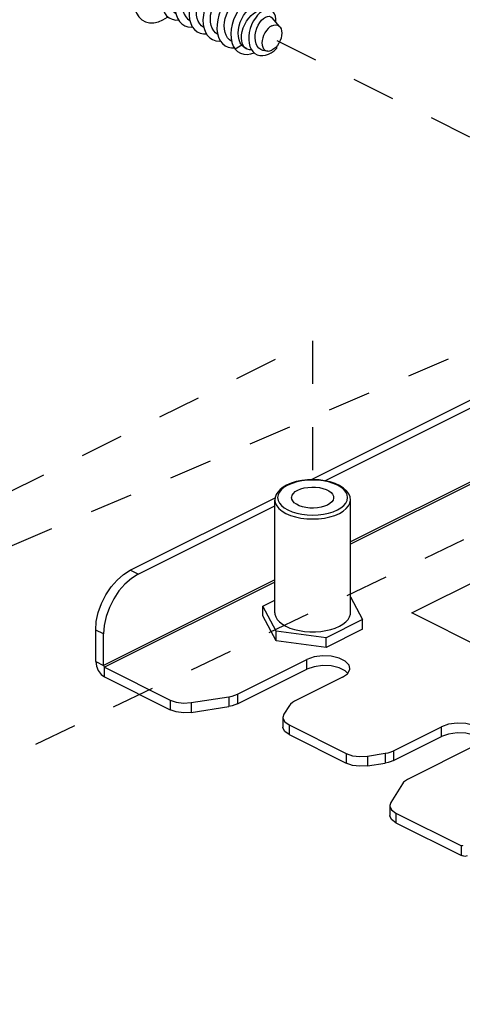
# Paper-space layout '005_EXP_CORICANT_PE_DRAWING_3_2' of a CAD drawing. Header units: millimetres. Extents: x 6 to 413, y 7 to 290.
# Tile 14 of 32: x 152 to 176, y 72 to 124. Entities that reach past the tile are written whole.
import ezdxf

# ---------------------------------------------------------------- set-up
doc = ezdxf.new("R2010")
doc.units = ezdxf.units.MM
doc.header["$LTSCALE"] = 23.1
doc.linetypes.add('DASHED', pattern=[0.2, 0.1, -0.1])
doc.layers.get('0').update_dxf_attribs({"linetype": 'CONTINUOUS'})
for name, color, linetype in [('124100000115A_M4_18T_L11__BL399', 7, 'CONTINUOUS'), ('BSO_M3X10P3_OD5P4_ZC_BL398', 7, 'CONTINUOUS'), ('FAN_TRAY_L_R_MP_BL383', 7, 'CONTINUOUS')]:
    doc.layers.add(name, color=color, linetype=linetype)

# ---------------------------------------------------------------- blocks, each defined once
blk = doc.blocks.new('FAN_TRAY_L_R_MP_BL383', base_point=(268.394, 135.435))
at = {"layer": 'FAN_TRAY_L_R_MP_BL383', "color": 3, "linetype": 'Continuous'}
for p, q in [((168.072, 99.568), (189.565, 110.315)), ((158.396, 94.73), (166.151, 98.608)), ((156.54, 89.84), (156.54, 91.529)), ((156.834, 89.153), (157.017, 89.017)), ((164.139, 87.577), (167.852, 89.433)), ((169.912, 89.343), (169.581, 89.509)), ((170.039, 89.207), (169.912, 89.343)), ((157.017, 89.017), (160.525, 87.263)), ((161.654, 87.124), (163.677, 87.438)), ((166.898, 85.933), (166.667, 86.101)), ((166.898, 85.933), (169.962, 84.401)), ((172.5, 84.55), (175.059, 85.83)), ((171.096, 84.262), (172.043, 84.412)), ((172.622, 81.214), (172.392, 81.381)), ((172.622, 81.214), (176.136, 79.458))]:
    blk.add_line(p, q, dxfattribs=at)
at = {"layer": 'FAN_TRAY_L_R_MP_BL383', "color": 7, "linetype": 'Continuous'}
for p, q in [((168.815, 99.516), (189.989, 110.103)), ((189.738, 106.015), (170.187, 96.24)), ((189.792, 105.924), (170.187, 96.122)), ((158.82, 94.518), (166.137, 98.177)), ((158.82, 94.518), (158.396, 94.73)), ((158.82, 94.518), (158.458, 94.294)), ((166.137, 94.215), (156.964, 89.628)), ((166.137, 94.097), (157.017, 89.537)), ((156.964, 91.317), (156.54, 91.529)), ((156.964, 89.628), (156.964, 91.317)), ((156.54, 89.84), (156.964, 89.628)), ((164.139, 88.097), (167.852, 89.953)), ((167.852, 89.433), (167.852, 89.953)), ((157.017, 89.537), (160.525, 87.783)), ((157.017, 89.017), (157.017, 89.537)), ((169.761, 88.998), (170.03, 89.19)), ((170.03, 89.19), (170.151, 89.417)), ((170.151, 89.417), (170.156, 89.475)), ((169.761, 88.998), (167.192, 87.714)), ((164.139, 88.097), (164.139, 87.577)), ((160.525, 87.783), (160.525, 87.263)), ((161.654, 87.643), (163.677, 87.957)), ((161.654, 87.643), (161.654, 87.124)), ((163.677, 87.957), (163.677, 87.438)), ((166.914, 87.485), (166.62, 87.02)), ((166.62, 87.02), (166.568, 86.85)), ((166.568, 86.85), (166.568, 86.331)), ((166.667, 86.62), (166.898, 86.453)), ((166.898, 86.453), (169.962, 84.92)), ((166.898, 86.453), (166.898, 85.933)), ((172.5, 85.07), (175.059, 86.349)), ((175.059, 85.83), (175.059, 86.349)), ((176.968, 85.395), (173.246, 83.534)), ((169.962, 84.92), (169.962, 84.401)), ((171.096, 84.782), (172.043, 84.931)), ((172.043, 84.931), (172.043, 84.412)), ((172.5, 85.07), (172.5, 84.55)), ((171.096, 84.782), (171.096, 84.262)), ((172.967, 83.303), (172.343, 82.299)), ((172.343, 82.299), (172.293, 82.131)), ((172.293, 82.132), (172.293, 81.612)), ((172.392, 81.901), (172.622, 81.734)), ((172.622, 81.734), (176.136, 79.977)), ((172.622, 81.734), (172.622, 81.214)), ((176.136, 79.977), (176.162, 79.991)), ((176.136, 79.458), (176.136, 79.977))]:
    blk.add_line(p, q, dxfattribs=at)
at = {"layer": 'FAN_TRAY_L_R_MP_BL383', "color": 4, "linetype": 'Continuous'}
for p, q in [((173.471, 92.447), (189.38, 100.402)), ((179.926, 89.219), (173.471, 92.447))]:
    blk.add_line(p, q, dxfattribs=at)
at = {"layer": 'FAN_TRAY_L_R_MP_BL383', "color": 3, "linetype": 'Continuous'}
for points in [[(156.54, 91.529), (156.575, 91.99), (156.681, 92.47), (156.853, 92.948), (157.083, 93.408), (157.365, 93.832), (157.686, 94.202), (158.034, 94.506), (158.396, 94.73)], [(156.54, 89.84), (156.576, 89.598), (156.68, 89.357), (156.834, 89.153)], [(169.581, 89.509), (169.156, 89.608), (168.689, 89.629), (168.236, 89.568), (167.852, 89.433)], [(164.139, 87.577), (164.001, 87.518), (163.846, 87.471), (163.677, 87.438)], [(161.654, 87.124), (161.252, 87.099), (160.858, 87.148), (160.525, 87.263)], [(166.667, 86.101), (166.57, 86.298), (166.568, 86.33)], [(176.788, 85.905), (176.363, 86.004), (175.896, 86.025), (175.443, 85.964), (175.059, 85.83)], [(171.096, 84.262), (170.693, 84.237), (170.297, 84.285), (169.962, 84.401)], [(172.5, 84.55), (172.363, 84.492), (172.209, 84.445), (172.043, 84.412)], [(172.392, 81.381), (172.295, 81.578), (172.293, 81.611)], [(176.438, 79.439), (176.318, 79.411), (176.136, 79.458)]]:
    blk.add_lwpolyline(points, dxfattribs=at)
at = {"layer": 'FAN_TRAY_L_R_MP_BL383', "color": 7, "linetype": 'Continuous'}
for points in [[(158.458, 94.294), (158.11, 93.99), (157.789, 93.62), (157.508, 93.196), (157.277, 92.736), (157.105, 92.258), (157, 91.778), (156.964, 91.317)], [(170.156, 89.475), (170.11, 89.65), (169.912, 89.863), (169.581, 90.029), (169.156, 90.128), (168.689, 90.148), (168.236, 90.087), (167.852, 89.953)], [(156.964, 89.628), (156.971, 89.592), (156.991, 89.559), (157.017, 89.537)], [(163.677, 87.957), (163.846, 87.991), (164.001, 88.038), (164.139, 88.097)], [(160.525, 87.783), (160.858, 87.668), (161.252, 87.619), (161.654, 87.643)], [(167.192, 87.714), (167.075, 87.645), (166.982, 87.569), (166.914, 87.485)], [(166.568, 86.85), (166.57, 86.818), (166.667, 86.62)], [(177.363, 85.872), (177.318, 86.047), (177.119, 86.259), (176.788, 86.425), (176.363, 86.524), (175.896, 86.545), (175.443, 86.484), (175.059, 86.349)], [(169.962, 84.92), (170.297, 84.805), (170.693, 84.757), (171.096, 84.782)], [(172.043, 84.931), (172.209, 84.965), (172.363, 85.012), (172.5, 85.07)], [(173.246, 83.534), (173.128, 83.464), (173.034, 83.387), (172.967, 83.303)], [(172.293, 82.131), (172.295, 82.097), (172.392, 81.901)], [(176.169, 79.975), (176.156, 79.972), (176.136, 79.977)], [(176.189, 80.016), (176.184, 79.993), (176.173, 79.978), (176.169, 79.975)]]:
    blk.add_lwpolyline(points, dxfattribs=at)
blk = doc.blocks.new('BSO_M3X10P3_OD5P4_ZC_BL398', base_point=(168.162, 95.079))
at = {"layer": 'BSO_M3X10P3_OD5P4_ZC_BL398', "color": 7, "linetype": 'Continuous'}
for p, q in [((167.015, 99.387), (166.769, 99.282)), ((166.137, 92.444), (166.137, 98.485)), ((170.187, 92.444), (170.187, 98.485)), ((170.187, 93.302), (170.839, 92.086)), ((165.485, 92.803), (166.137, 93.129)), ((166.202, 91.464), (165.485, 92.803)), ((165.485, 92.283), (165.485, 92.803)), ((166.202, 90.945), (165.485, 92.283)), ((170.839, 92.086), (168.879, 91.106)), ((169.376, 91.634), (169.594, 91.728)), ((170.839, 91.566), (170.839, 92.086)), ((168.879, 91.106), (166.202, 91.464)), ((166.202, 90.945), (166.202, 91.464)), ((170.839, 91.566), (168.879, 90.586)), ((168.879, 90.586), (166.202, 90.945)), ((168.879, 90.586), (168.879, 91.106))]:
    blk.add_line(p, q, dxfattribs=at)
for points in [[(166.769, 99.282), (166.58, 99.173), (166.42, 99.049), (166.294, 98.914), (166.206, 98.773), (166.154, 98.629), (166.137, 98.485)], [(166.836, 99.278), (166.645, 99.166), (166.491, 99.04), (166.379, 98.904), (166.31, 98.761), (166.287, 98.615), (166.31, 98.468), (166.379, 98.325), (166.491, 98.189), (166.645, 98.064), (166.836, 97.952), (167.06, 97.856), (167.311, 97.779), (167.583, 97.723), (167.869, 97.689), (168.162, 97.677), (168.456, 97.689), (168.742, 97.723), (169.013, 97.779), (169.264, 97.856), (169.488, 97.952)], [(169.488, 97.952), (169.679, 98.063), (169.832, 98.189), (169.945, 98.325), (170.014, 98.468), (170.037, 98.615), (170.014, 98.761), (169.945, 98.904), (169.833, 99.04), (169.679, 99.166), (169.488, 99.278), (169.264, 99.373), (169.013, 99.45), (168.741, 99.506), (168.455, 99.541), (168.162, 99.552), (167.868, 99.541), (167.582, 99.506), (167.31, 99.45), (167.06, 99.373), (166.836, 99.278)], [(170.187, 98.485), (170.164, 98.651), (170.095, 98.817), (169.976, 98.977), (169.81, 99.126), (169.603, 99.257), (169.362, 99.367), (169.094, 99.454), (168.805, 99.518), (168.503, 99.557), (168.193, 99.572), (167.882, 99.562), (167.578, 99.528), (167.287, 99.469), (167.015, 99.387)], [(167.366, 99.012), (167.526, 99.079), (167.708, 99.129), (167.904, 99.162), (168.11, 99.177), (168.317, 99.172), (168.52, 99.148), (168.709, 99.106), (168.881, 99.047), (169.027, 98.974), (169.145, 98.888), (169.229, 98.793), (169.276, 98.692), (169.287, 98.615)], [(167.037, 98.615), (167.038, 98.641), (167.067, 98.743), (167.133, 98.842), (167.234, 98.933), (167.366, 99.012)], [(168.957, 98.217), (168.798, 98.151), (168.616, 98.1), (168.42, 98.067), (168.214, 98.053), (168.007, 98.058), (167.804, 98.081), (167.615, 98.123), (167.443, 98.182), (167.296, 98.255), (167.179, 98.341), (167.095, 98.436), (167.048, 98.537), (167.037, 98.615)], [(169.287, 98.615), (169.286, 98.589), (169.257, 98.486), (169.191, 98.387), (169.09, 98.297), (168.957, 98.217)], [(166.137, 98.485), (166.162, 98.326), (166.236, 98.172), (166.358, 98.025), (166.524, 97.89), (166.73, 97.769), (166.972, 97.666), (167.243, 97.583), (167.536, 97.522), (167.845, 97.485), (168.162, 97.472), (168.479, 97.485), (168.788, 97.522), (169.081, 97.583), (169.352, 97.666), (169.594, 97.769)], [(169.594, 97.769), (169.8, 97.89), (169.966, 98.025), (170.088, 98.172), (170.162, 98.326), (170.187, 98.485)], [(166.137, 92.444), (166.142, 92.372), (166.183, 92.229), (166.265, 92.09), (166.385, 91.959), (166.541, 91.837), (166.73, 91.728), (166.948, 91.634), (167.192, 91.556), (167.454, 91.496), (167.732, 91.455), (168.018, 91.434), (168.306, 91.434), (168.592, 91.455), (168.87, 91.496), (169.132, 91.556), (169.376, 91.634)], [(169.594, 91.728), (169.783, 91.837), (169.939, 91.959), (170.059, 92.09), (170.141, 92.229), (170.182, 92.372), (170.187, 92.444)]]:
    blk.add_lwpolyline(points, dxfattribs=at)
blk = doc.blocks.new('124100000115A_M4_18T_L11__BL399', base_point=(162.534, 125.247))
at = {"layer": '124100000115A_M4_18T_L11__BL399', "color": 7, "linetype": 'Continuous'}
for p, q in [((161.479, 126.718), (161.639, 126.638)), ((161.734, 126.869), (161.737, 126.922)), ((162.227, 126.344), (162.388, 126.263)), ((162.975, 125.97), (163.134, 125.89)), ((163.274, 125.972), (163.112, 125.877)), ((163.432, 126.028), (163.274, 125.972)), ((163.277, 125.973), (163.274, 125.997)), ((163.722, 125.596), (163.884, 125.515)), ((163.942, 125.556), (163.78, 125.442)), ((164.47, 125.222), (164.63, 125.142)), ((165.218, 124.848), (165.552, 124.681)), ((161.57, 124.199), (161.629, 123.99)), ((166.407, 123.813), (165.985, 124.294)), ((164.371, 122.826), (164.013, 122.609)), ((164.579, 122.652), (164.636, 122.623)), ((164.898, 122.571), (164.8, 122.579)), ((165.753, 122.505), (165.604, 122.517)), ((166.23, 122.762), (166.229, 122.648))]:
    blk.add_line(p, q, dxfattribs=at)
for points in [[(161.737, 126.922), (161.717, 127.217), (161.659, 127.485), (161.564, 127.72), (161.433, 127.915), (161.271, 128.067), (161.081, 128.17), (160.868, 128.224), (160.638, 128.225), (160.395, 128.175), (160.146, 128.075), (159.897, 127.926), (159.654, 127.734), (159.424, 127.501), (159.211, 127.235), (159.021, 126.942), (158.859, 126.628), (158.728, 126.302), (158.633, 125.972), (158.575, 125.645), (158.555, 125.331)], [(161.722, 126.902), (161.639, 127.024), (161.532, 127.11), (161.404, 127.156), (161.261, 127.161), (161.106, 127.125), (160.945, 127.048), (160.784, 126.933), (160.627, 126.782), (160.48, 126.599), (160.348, 126.39), (160.236, 126.161), (160.147, 125.917), (160.084, 125.667), (160.05, 125.416)], [(159.81, 125.499), (159.825, 125.697), (159.87, 125.902), (159.944, 126.107), (160.043, 126.304), (160.163, 126.486), (160.301, 126.645), (160.45, 126.775), (160.605, 126.871), (160.761, 126.93), (160.784, 126.933)], [(161.057, 126.645), (160.94, 126.551), (160.827, 126.429), (160.722, 126.284), (160.629, 126.12), (160.552, 125.94), (160.493, 125.751), (160.455, 125.557), (160.44, 125.365), (160.449, 125.179), (160.482, 125.006), (160.538, 124.849), (160.618, 124.714), (160.718, 124.605), (160.836, 124.525)], [(161.775, 126.719), (161.614, 126.622), (161.454, 126.489), (161.301, 126.322), (161.161, 126.126), (161.038, 125.906), (160.937, 125.669), (160.86, 125.421), (160.811, 125.17), (160.792, 124.922), (160.805, 124.684)], [(161.057, 126.645), (161.175, 126.709), (161.288, 126.743), (161.393, 126.744), (161.479, 126.718)], [(161.781, 126.721), (161.777, 126.747), (161.722, 126.902)], [(162.528, 126.342), (162.501, 126.453), (162.432, 126.593), (162.337, 126.697), (162.219, 126.764), (162.083, 126.79), (161.934, 126.775), (161.775, 126.719)], [(161.805, 126.271), (161.689, 126.178), (161.576, 126.057), (161.47, 125.91), (161.376, 125.745), (161.3, 125.567), (161.241, 125.379), (161.203, 125.184), (161.188, 124.99), (161.197, 124.804), (161.229, 124.633), (161.286, 124.477), (161.366, 124.34), (161.467, 124.23), (161.583, 124.152)], [(162.444, 126.302), (162.282, 126.187), (162.125, 126.037), (161.978, 125.855), (161.846, 125.646), (161.733, 125.417), (161.643, 125.174), (161.58, 124.923), (161.546, 124.673), (161.542, 124.429), (161.57, 124.199)], [(161.805, 126.271), (161.929, 126.338), (162.049, 126.371), (162.159, 126.367), (162.227, 126.344)], [(163.274, 125.997), (163.218, 126.152), (163.136, 126.275), (163.029, 126.361), (162.902, 126.408), (162.759, 126.414), (162.604, 126.378), (162.444, 126.302)], [(162.553, 125.897), (162.67, 125.962), (162.784, 125.995), (162.889, 125.996), (162.975, 125.97)], [(164.024, 125.594), (163.998, 125.703), (163.929, 125.843), (163.834, 125.948), (163.717, 126.015), (163.581, 126.042), (163.432, 126.028)], [(159.81, 125.499), (159.825, 125.316), (159.87, 125.156), (159.944, 125.025), (160.043, 124.926), (160.088, 124.899)], [(160.05, 125.416), (160.047, 125.173), (160.075, 124.944)], [(162.331, 123.778), (162.214, 123.856), (162.113, 123.967), (162.033, 124.103), (161.977, 124.259), (161.944, 124.431), (161.936, 124.617), (161.951, 124.811), (161.989, 125.004), (162.047, 125.192), (162.124, 125.371), (162.218, 125.537), (162.323, 125.683), (162.436, 125.803), (162.553, 125.897)], [(163.112, 125.877), (162.952, 125.744), (162.799, 125.577), (162.659, 125.381), (162.536, 125.162), (162.434, 124.925), (162.357, 124.677), (162.307, 124.426), (162.288, 124.178), (162.3, 123.94)], [(163.079, 123.404), (162.962, 123.483), (162.861, 123.593), (162.782, 123.728), (162.725, 123.884), (162.692, 124.057), (162.683, 124.243), (162.699, 124.436), (162.737, 124.63), (162.795, 124.818), (162.872, 124.998), (162.965, 125.163), (163.071, 125.308), (163.184, 125.429), (163.301, 125.523)], [(163.78, 125.442), (163.623, 125.292), (163.476, 125.11), (163.344, 124.902), (163.23, 124.673), (163.14, 124.43), (163.077, 124.18), (163.042, 123.929), (163.038, 123.686), (163.065, 123.455)], [(163.722, 125.596), (163.644, 125.621), (163.537, 125.622), (163.421, 125.589), (163.301, 125.523)], [(164.773, 125.226), (164.77, 125.246), (164.715, 125.402), (164.633, 125.525), (164.527, 125.612), (164.4, 125.66), (164.257, 125.666), (164.103, 125.632), (163.942, 125.556)], [(158.555, 125.331), (158.575, 125.036), (158.633, 124.768), (158.728, 124.533), (158.859, 124.337), (159.021, 124.186), (159.211, 124.082), (159.424, 124.029), (159.654, 124.027), (159.897, 124.077), (160.146, 124.178), (160.395, 124.326), (160.414, 124.341)], [(160.075, 124.944), (160.134, 124.734), (160.224, 124.552), (160.341, 124.4), (160.483, 124.285), (160.646, 124.208), (160.827, 124.172), (160.979, 124.176)], [(163.827, 123.03), (163.709, 123.109), (163.609, 123.219), (163.53, 123.353), (163.473, 123.51), (163.44, 123.684), (163.431, 123.869), (163.446, 124.061), (163.484, 124.255), (163.543, 124.445), (163.62, 124.624), (163.713, 124.788), (163.818, 124.933), (163.931, 125.055), (164.048, 125.149)], [(164.45, 124.999), (164.297, 124.832), (164.157, 124.637), (164.033, 124.418), (163.931, 124.181), (163.853, 123.934), (163.803, 123.683), (163.784, 123.434), (163.795, 123.196), (163.837, 122.976), (163.91, 122.778), (164.013, 122.609)], [(164.048, 125.149), (164.166, 125.214), (164.279, 125.247), (164.384, 125.249), (164.47, 125.222)], [(164.772, 125.226), (164.61, 125.131), (164.45, 124.999)], [(165.539, 124.688), (165.534, 124.782), (165.494, 124.953), (165.426, 125.093), (165.332, 125.199), (165.215, 125.267), (165.079, 125.294), (164.93, 125.281), (164.772, 125.226)], [(164.796, 124.775), (164.913, 124.84), (165.026, 124.873), (165.131, 124.875), (165.218, 124.848)], [(160.805, 124.684), (160.848, 124.464), (160.922, 124.267), (161.026, 124.099), (161.155, 123.965), (161.309, 123.868), (161.481, 123.811), (161.669, 123.795), (161.721, 123.802)], [(164.371, 122.826), (164.287, 122.959), (164.226, 123.116), (164.19, 123.29), (164.179, 123.476), (164.192, 123.669), (164.228, 123.867), (164.287, 124.06), (164.364, 124.241), (164.456, 124.408), (164.562, 124.555), (164.677, 124.68), (164.796, 124.775)], [(164.636, 122.623), (164.552, 122.679), (164.466, 122.773), (164.402, 122.895), (164.361, 123.04), (164.344, 123.204), (164.352, 123.38), (164.386, 123.565), (164.443, 123.752), (164.522, 123.935), (164.62, 124.108), (164.735, 124.266), (164.862, 124.404), (164.999, 124.518), (165.139, 124.604)], [(165.608, 124.708), (165.475, 124.644), (165.341, 124.549), (165.212, 124.424), (165.092, 124.273), (164.984, 124.102), (164.892, 123.914), (164.82, 123.715), (164.769, 123.511), (164.742, 123.308), (164.738, 123.11), (164.76, 122.924), (164.805, 122.754), (164.874, 122.604)], [(165.534, 124.672), (165.412, 124.681), (165.278, 124.658), (165.139, 124.604)], [(165.527, 124.261), (165.632, 124.33), (165.735, 124.368), (165.832, 124.375), (165.917, 124.349), (165.985, 124.294)], [(166.055, 124.614), (165.965, 124.69), (165.858, 124.731), (165.737, 124.737), (165.608, 124.708)], [(166.186, 124.065), (166.191, 124.208), (166.171, 124.37), (166.124, 124.507), (166.055, 124.614)], [(161.629, 123.99), (161.717, 123.807), (161.834, 123.655), (161.976, 123.539), (162.139, 123.461), (162.32, 123.424), (162.474, 123.428)], [(162.3, 123.94), (162.343, 123.72), (162.416, 123.523), (162.519, 123.354), (162.649, 123.219), (162.801, 123.122), (162.974, 123.064), (163.161, 123.047), (163.217, 123.054)], [(165.604, 122.517), (165.502, 122.535), (165.385, 122.585), (165.283, 122.663), (165.199, 122.769), (165.136, 122.9), (165.096, 123.049), (165.079, 123.212), (165.087, 123.384), (165.117, 123.56), (165.169, 123.731), (165.239, 123.891), (165.325, 124.037), (165.423, 124.162), (165.527, 124.261)], [(165.98, 123.862), (165.876, 123.798), (165.776, 123.71), (165.684, 123.604), (165.603, 123.482), (165.537, 123.351), (165.487, 123.213), (165.457, 123.076), (165.447, 122.943), (165.457, 122.821), (165.487, 122.714), (165.537, 122.625), (165.603, 122.56), (165.684, 122.519), (165.753, 122.505)], [(165.98, 123.862), (166.084, 123.901), (166.184, 123.914), (166.276, 123.9), (166.356, 123.859), (166.407, 123.813)], [(163.065, 123.455), (163.123, 123.246), (163.211, 123.062), (163.327, 122.91), (163.469, 122.793), (163.632, 122.714), (163.812, 122.677), (163.97, 122.68)], [(166.407, 123.813), (166.423, 123.794), (166.472, 123.705), (166.502, 123.598), (166.513, 123.476), (166.502, 123.343), (166.472, 123.206), (166.423, 123.068), (166.357, 122.936), (166.276, 122.815)], [(164.579, 122.652), (164.554, 122.665), (164.456, 122.735), (164.371, 122.826)], [(166.276, 122.815), (166.184, 122.709), (166.084, 122.621), (165.98, 122.557)], [(164.013, 122.609), (164.145, 122.482), (164.298, 122.393), (164.469, 122.343), (164.653, 122.333), (164.844, 122.362), (165.026, 122.424)], [(164.8, 122.579), (164.776, 122.581), (164.656, 122.614), (164.636, 122.623)], [(164.874, 122.604), (164.964, 122.479), (165.074, 122.381)], [(165.074, 122.381), (165.199, 122.313), (165.338, 122.275), (165.485, 122.268), (165.639, 122.291), (165.793, 122.344), (165.946, 122.423), (166.092, 122.525), (166.229, 122.648)], [(165.753, 122.505), (165.776, 122.505), (165.876, 122.517), (165.98, 122.557)]]:
    blk.add_lwpolyline(points, dxfattribs=at)

psp = doc.layouts.new('005_EXP_CORICANT_PE_DRAWING_3_2')

# ---------------------------------------------------------------- linework, layer by layer
at = {"color": 4, "linetype": 'DASHED'}
for p, q in [((166.241, 123.079), (189.94, 111.229)), ((139.331, 90.597), (197.139, 115.316)), ((110.353, 78.2), (168.162, 107.012)), ((168.162, 107.012), (168.162, 98.485)), ((124.142, 71.501), (181.951, 99.078))]:
    psp.add_line(p, q, dxfattribs=at)

# ---------------------------------------------------------------- block references
at = {"layer": '124100000115A_M4_18T_L11__BL399'}
psp.add_blockref('124100000115A_M4_18T_L11__BL399', (162.534, 125.247), dxfattribs=at)
at = {"layer": 'BSO_M3X10P3_OD5P4_ZC_BL398'}
psp.add_blockref('BSO_M3X10P3_OD5P4_ZC_BL398', (168.162, 95.079), dxfattribs=at)
at = {"layer": 'FAN_TRAY_L_R_MP_BL383'}
psp.add_blockref('FAN_TRAY_L_R_MP_BL383', (268.394, 135.435), dxfattribs=at)

doc.saveas('drawing.dxf')
